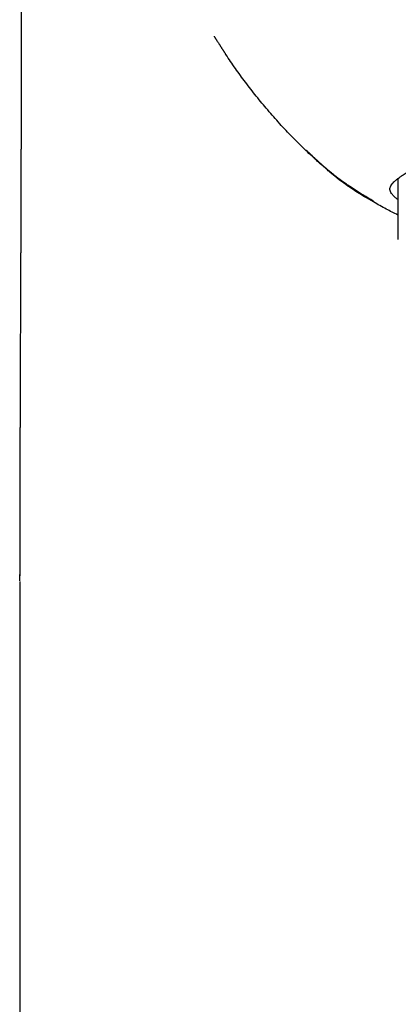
# Model space of a CAD drawing. Header units: millimetres. Extents: x 8 to 738, y 5 to 761.
# Tile 40 of 77: x 302 to 314, y 582 to 614. Entities that reach past the tile are written whole.
import ezdxf

# ---------------------------------------------------------------- set-up
doc = ezdxf.new("R2010")
doc.units = ezdxf.units.MM

msp = doc.modelspace()

# ---------------------------------------------------------------- linework, layer by layer
at = {"color": 7, "linetype": 'Continuous', "lineweight": 30}
for p, q in [((314.202, 608.896), (314.202, 606.948)), ((302.103, 596.019), (302.104, 596.223)), ((302.102, 595.998), (302.102, 509.757))]:
    msp.add_line(p, q, dxfattribs=at)
for points, knots in [([(302.102, 628.185), (302.104, 628.019), (302.107, 627.693), (302.11, 627.212), (302.114, 626.748), (302.117, 626.302), (302.12, 625.875), (302.123, 625.468), (302.125, 625.081), (302.127, 624.711), (302.129, 624.356), (302.131, 624.016), (302.133, 623.692), (302.134, 623.386), (302.135, 623.099), (302.137, 622.83), (302.138, 622.579), (302.138, 622.347), (302.139, 622.133), (302.14, 621.938), (302.141, 621.762), (302.141, 621.604), (302.142, 621.465), (302.142, 621.342), (302.142, 621.222), (302.143, 621.103), (302.143, 620.99), (302.143, 620.895), (302.144, 620.83), (302.144, 620.789), (302.144, 620.763), (302.144, 620.728), (302.144, 620.681), (302.144, 620.62), (302.144, 620.549), (302.145, 620.466), (302.145, 620.338), (302.145, 620.176), (302.146, 619.989), (302.146, 619.804), (302.147, 619.614), (302.147, 619.413), (302.148, 619.209), (302.148, 619.009), (302.148, 618.812), (302.149, 618.616), (302.149, 618.416), (302.149, 618.22), (302.15, 618.019), (302.15, 617.813), (302.15, 617.597), (302.15, 617.385), (302.15, 617.169), (302.151, 616.945), (302.151, 616.753), (302.151, 616.601), (302.151, 616.497), (302.151, 616.404), (302.151, 616.322), (302.151, 616.228), (302.151, 616.112), (302.151, 615.968), (302.151, 615.812), (302.151, 615.648), (302.151, 615.48), (302.151, 615.324), (302.151, 615.188), (302.151, 615.078), (302.151, 614.976), (302.151, 614.868), (302.151, 614.746), (302.151, 614.612), (302.151, 614.467), (302.151, 614.313), (302.151, 614.153), (302.151, 614), (302.151, 613.863), (302.15, 613.745), (302.15, 613.635), (302.15, 613.518), (302.15, 613.388), (302.15, 613.251), (302.15, 613.113), (302.15, 612.976), (302.15, 612.844), (302.149, 612.715), (302.149, 612.589), (302.149, 612.462), (302.149, 612.342), (302.149, 612.231), (302.149, 612.119), (302.148, 612), (302.148, 611.873), (302.148, 611.75), (302.148, 611.627), (302.147, 611.509), (302.147, 611.393), (302.147, 611.275), (302.147, 611.145), (302.146, 611.007), (302.146, 610.857), (302.146, 610.705), (302.145, 610.553), (302.145, 610.413), (302.145, 610.283), (302.144, 610.158), (302.144, 610.035), (302.144, 609.912), (302.143, 609.784), (302.143, 609.67), (302.143, 609.565), (302.143, 609.47), (302.142, 609.367), (302.142, 609.261), (302.142, 609.16), (302.141, 609.071), (302.141, 608.986), (302.141, 608.892), (302.141, 608.779), (302.14, 608.658), (302.14, 608.514), (302.139, 608.348), (302.139, 608.161), (302.138, 607.977), (302.137, 607.788), (302.137, 607.626), (302.136, 607.492), (302.136, 607.392), (302.135, 607.286), (302.135, 607.175), (302.135, 607.075), (302.134, 606.993), (302.134, 606.929), (302.134, 606.868), (302.134, 606.801), (302.133, 606.69), (302.133, 606.546), (302.132, 606.373), (302.131, 606.209), (302.131, 606.051), (302.13, 605.891), (302.129, 605.756), (302.129, 605.644), (302.129, 605.558), (302.128, 605.467), (302.128, 605.367), (302.127, 605.268), (302.127, 605.18), (302.127, 605.107), (302.126, 605.037), (302.126, 604.948), (302.126, 604.836), (302.125, 604.708), (302.125, 604.583), (302.124, 604.459), (302.124, 604.331), (302.123, 604.195), (302.123, 604.069), (302.122, 603.963), (302.122, 603.873), (302.121, 603.784), (302.121, 603.697), (302.121, 603.617), (302.12, 603.541), (302.12, 603.438), (302.12, 603.306), (302.119, 603.147), (302.118, 602.988), (302.118, 602.833), (302.117, 602.672), (302.117, 602.5), (302.116, 602.337), (302.115, 602.196), (302.115, 602.093), (302.115, 602.004), (302.115, 601.923), (302.114, 601.849), (302.114, 601.774), (302.114, 601.699), (302.114, 601.62), (302.113, 601.544), (302.113, 601.472), (302.113, 601.384), (302.112, 601.275), (302.112, 601.144), (302.112, 601.009), (302.111, 600.885), (302.111, 600.778), (302.111, 600.691), (302.11, 600.606), (302.11, 600.512), (302.11, 600.402), (302.109, 600.277), (302.109, 600.147), (302.109, 600.022), (302.109, 599.911), (302.108, 599.815), (302.108, 599.735), (302.108, 599.658), (302.108, 599.576), (302.108, 599.482), (302.107, 599.38), (302.107, 599.274), (302.107, 599.173), (302.107, 599.081), (302.107, 599), (302.106, 598.924), (302.106, 598.847), (302.106, 598.755), (302.106, 598.65), (302.106, 598.538), (302.106, 598.432), (302.105, 598.335), (302.105, 598.245), (302.105, 598.157), (302.105, 598.067), (302.105, 597.961), (302.105, 597.84), (302.105, 597.712), (302.104, 597.592), (302.104, 597.484), (302.104, 597.381), (302.104, 597.274), (302.104, 597.156), (302.104, 597.03), (302.104, 596.904), (302.104, 596.786), (302.104, 596.679), (302.104, 596.578), (302.104, 596.472), (302.104, 596.385), (302.104, 596.318), (302.104, 596.272), (302.104, 596.224), (302.104, 596.192), (302.104, 596.176)], [0, 0, 0, 0, 0.015604, 0.030668, 0.045189, 0.059164, 0.072589, 0.085237, 0.097348, 0.108922, 0.119954, 0.13065, 0.140779, 0.150336, 0.15932, 0.16773, 0.175562, 0.182815, 0.189488, 0.195578, 0.201085, 0.206007, 0.210343, 0.214108, 0.217501, 0.22165, 0.225204, 0.228159, 0.230517, 0.231291, 0.231969, 0.232948, 0.234617, 0.236414, 0.238638, 0.24129, 0.244183, 0.250642, 0.256469, 0.261662, 0.268047, 0.274253, 0.280546, 0.287187, 0.292924, 0.299083, 0.305549, 0.311695, 0.317428, 0.32439, 0.330984, 0.337723, 0.34426, 0.351237, 0.358673, 0.362266, 0.365532, 0.368418, 0.370926, 0.373281, 0.377252, 0.381795, 0.38675, 0.391877, 0.397175, 0.402531, 0.406502, 0.409881, 0.412838, 0.416112, 0.419974, 0.424246, 0.428696, 0.433611, 0.43868, 0.443678, 0.447971, 0.45152, 0.454689, 0.458334, 0.462456, 0.466844, 0.471177, 0.475451, 0.479666, 0.483552, 0.487507, 0.491531, 0.495403, 0.498829, 0.501885, 0.505874, 0.510025, 0.513729, 0.51748, 0.521462, 0.524801, 0.528408, 0.532473, 0.536981, 0.541355, 0.546557, 0.551243, 0.555563, 0.559636, 0.563507, 0.567236, 0.571122, 0.575085, 0.579176, 0.581861, 0.584865, 0.588132, 0.591484, 0.594813, 0.597619, 0.599826, 0.602757, 0.606428, 0.610433, 0.614007, 0.619919, 0.626038, 0.631478, 0.63724, 0.643665, 0.646675, 0.649782, 0.65305, 0.65661, 0.660144, 0.662445, 0.664313, 0.666109, 0.668189, 0.670553, 0.676544, 0.681646, 0.686795, 0.691834, 0.696527, 0.701763, 0.704426, 0.707008, 0.70984, 0.712992, 0.716343, 0.719109, 0.721233, 0.72316, 0.725674, 0.729548, 0.73364, 0.737684, 0.741297, 0.745168, 0.749729, 0.754012, 0.756939, 0.7597, 0.762466, 0.765235, 0.767802, 0.770018, 0.772306, 0.777487, 0.782322, 0.78722, 0.792426, 0.796831, 0.802293, 0.808511, 0.812127, 0.815418, 0.81815, 0.820469, 0.823064, 0.825075, 0.827437, 0.830067, 0.83248, 0.834635, 0.836747, 0.840768, 0.844805, 0.849028, 0.853362, 0.85642, 0.859043, 0.861521, 0.8644, 0.867841, 0.871862, 0.876094, 0.879991, 0.883547, 0.886541, 0.888952, 0.891048, 0.893727, 0.896687, 0.899847, 0.903264, 0.906572, 0.909363, 0.911856, 0.914135, 0.916487, 0.919129, 0.922668, 0.92633, 0.929599, 0.932626, 0.935444, 0.93804, 0.940787, 0.943898, 0.947981, 0.952125, 0.955905, 0.959235, 0.962236, 0.965501, 0.969284, 0.973275, 0.977291, 0.981031, 0.98433, 0.987327, 0.990546, 0.994191, 0.995498, 0.996855, 0.998427, 1, 1, 1, 1]), ([(308.322, 613.46), (308.322, 613.46), (308.321, 613.461), (308.325, 613.455), (308.334, 613.44), (308.345, 613.423), (308.356, 613.406), (308.366, 613.389), (308.377, 613.373), (308.387, 613.356), (308.4, 613.335), (308.414, 613.313), (308.432, 613.286), (308.45, 613.256), (308.469, 613.227), (308.486, 613.2), (308.501, 613.177), (308.514, 613.157), (308.525, 613.139), (308.54, 613.117), (308.556, 613.092), (308.573, 613.065), (308.587, 613.044), (308.599, 613.025), (308.61, 613.008), (308.621, 612.991), (308.634, 612.972), (308.645, 612.955), (308.656, 612.939), (308.666, 612.924), (308.675, 612.91), (308.68, 612.903), (308.682, 612.899)], [0, 0, 0, 0, 0.005129, 0.044085, 0.087087, 0.128418, 0.164378, 0.195033, 0.220048, 0.240113, 0.259002, 0.285459, 0.314111, 0.348427, 0.383229, 0.413771, 0.44009, 0.463869, 0.486316, 0.507438, 0.547425, 0.582789, 0.623191, 0.649383, 0.677916, 0.708782, 0.742042, 0.780717, 0.826519, 0.879474, 0.939599, 1, 1, 1, 1]), ([(311.262, 609.8), (311.117, 609.94), (310.831, 610.22), (310.425, 610.653), (310.038, 611.091), (309.673, 611.533), (309.328, 611.978), (309.005, 612.424), (308.791, 612.73), (308.688, 612.89), (308.683, 612.899)], [0, 0, 0, 0, 0.149799, 0.296743, 0.441133, 0.583176, 0.723045, 0.858463, 0.992203, 1, 1, 1, 1]), ([(313.424, 608.15), (313.221, 608.268), (312.819, 608.502), (312.404, 608.799), (312.157, 609), (312.053, 609.087), (311.95, 609.174), (311.849, 609.262), (311.777, 609.326), (311.695, 609.398), (311.598, 609.485), (311.441, 609.63), (311.327, 609.738), (311.262, 609.8)], [0, 0, 0, 0, 0.259102, 0.510399, 0.56016, 0.609681, 0.65901, 0.708188, 0.757243, 0.765158, 0.827517, 0.901084, 1, 1, 1, 1]), ([(313.431, 608.169), (313.421, 608.175), (313.368, 608.206), (313.273, 608.263), (313.143, 608.342), (313.01, 608.426), (312.901, 608.495), (312.814, 608.552), (312.752, 608.593), (312.696, 608.63), (312.639, 608.668), (312.584, 608.705), (312.526, 608.744), (312.465, 608.787), (312.404, 608.831), (312.348, 608.872), (312.307, 608.903), (312.266, 608.934), (312.227, 608.964), (312.186, 608.996), (312.137, 609.035), (312.081, 609.081), (312.017, 609.134), (311.949, 609.191), (311.88, 609.251), (311.81, 609.312), (311.749, 609.366), (311.7, 609.411), (311.663, 609.445), (311.631, 609.473), (311.602, 609.5), (311.575, 609.524), (311.547, 609.55), (311.501, 609.593), (311.436, 609.653), (311.356, 609.729), (311.303, 609.78), (311.277, 609.805)], [0, 0, 0, 0, 0.0137885, 0.0693153, 0.1282642, 0.1906943, 0.255054, 0.2842627, 0.3125221, 0.3400193, 0.361174, 0.3836555, 0.4080541, 0.4333344, 0.4635602, 0.4901665, 0.5142574, 0.5318841, 0.5496174, 0.5678191, 0.5868237, 0.613904, 0.6430068, 0.6736751, 0.7045057, 0.7376974, 0.7735999, 0.7950963, 0.8133545, 0.828343, 0.8404353, 0.8535793, 0.8672449, 0.8821494, 0.9222209, 0.9624601, 1, 1, 1, 1]), ([(314.202, 608.228), (314.177, 608.247), (314.12, 608.292), (314.054, 608.357), (314, 608.423), (313.965, 608.487), (313.949, 608.548), (313.953, 608.609), (313.977, 608.671), (314.019, 608.731), (314.075, 608.791), (314.143, 608.851), (314.226, 608.916), (314.324, 608.986), (314.439, 609.063), (314.57, 609.148), (314.716, 609.239), (314.826, 609.307), (314.881, 609.34)], [0, 0, 0, 0, 0.052369, 0.119173, 0.18598, 0.252736, 0.321146, 0.389608, 0.45807, 0.526479, 0.58497, 0.643499, 0.702023, 0.760509, 0.820359, 0.88026, 0.940156, 1, 1, 1, 1]), ([(314.202, 607.733), (314.079, 607.795), (313.816, 607.928), (313.56, 608.073), (313.424, 608.15)], [0, 0, 0, 0, 0.468653, 1, 1, 1, 1])]:
    msp.add_open_spline(points, degree=3, knots=knots, dxfattribs=at)

doc.saveas('drawing.dxf')
